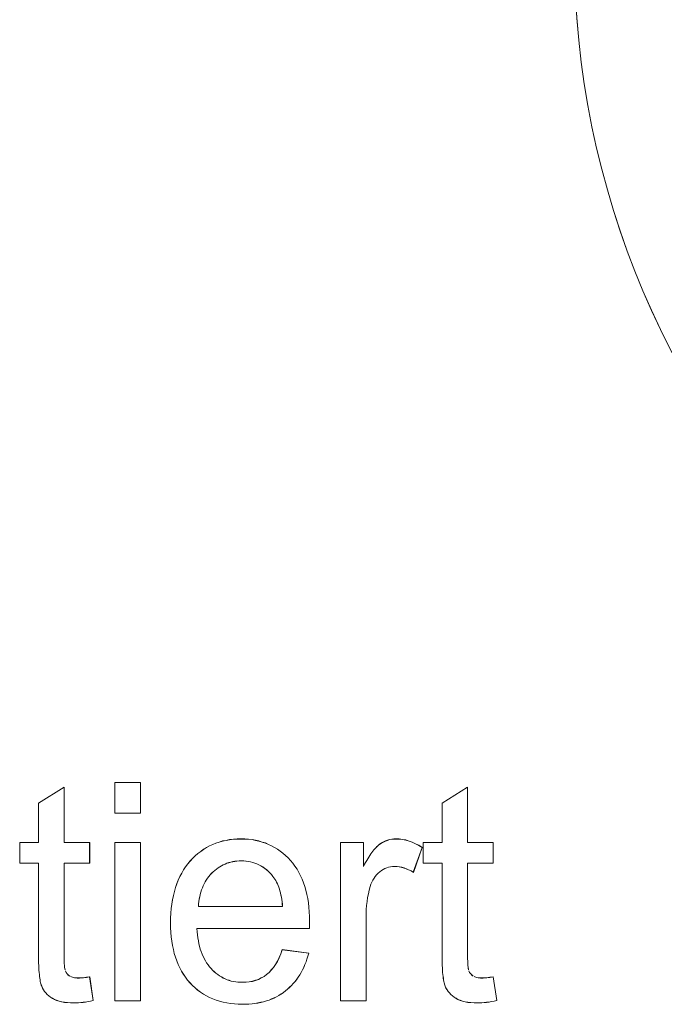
# Model space of a CAD drawing. Extents: x 229 to 926, y 37 to 878.
# Tile 114 of 163: x 365 to 373, y 799 to 811. Entities that reach past the tile are written whole.
import ezdxf
from ezdxf.lldxf.tags import DXFTag

# ---------------------------------------------------------------- set-up
doc = ezdxf.new("R2010")
doc.units = 0
doc.layers.get('0').update_dxf_attribs({"linetype": 'fein_strichliert', "lineweight": 13})
for name, color, linetype, lineweight in [('Axen', 7, 'Continuous', 25), ('Axen-A03CPAFYA9', 7, 'Continuous', 25), ('Beschriftung', 7, 'Continuous', 25), ('Beschriftung-A03CPAFWA9', 7, 'Continuous', 25)]:
    doc.layers.add(name, color=color, linetype=linetype, lineweight=lineweight)
tags = doc.linetypes.add('fein_strichliert', pattern=[4, 1, -2, 1]).pattern_tags.tags
tags[8:9] = [DXFTag(74, 4), DXFTag(75, 0), DXFTag(340, '0'), DXFTag(46, 0.0), DXFTag(50, 0.0), DXFTag(44, 0.0), DXFTag(45, 0.0)]
tags[6:7] = [DXFTag(74, 4), DXFTag(75, 0), DXFTag(340, '0'), DXFTag(46, 0.0), DXFTag(50, 0.0), DXFTag(44, 0.0), DXFTag(45, 0.0)]
tags[4:5] = [DXFTag(74, 4), DXFTag(75, 0), DXFTag(340, '0'), DXFTag(46, 0.0), DXFTag(50, 0.0), DXFTag(44, 0.0), DXFTag(45, 0.0)]

# ---------------------------------------------------------------- blocks, each defined once
blk = doc.blocks.new('Referenz-A03CPAFUA9', base_point=(255.728, 66.032))
at = {"layer": 'Axen', "color": 0, "lineweight": -2}
blk.add_circle((381.634, 811.546), 10, dxfattribs=at)
at = {"layer": 'Beschriftung', "color": 0, "lineweight": -2}
for p, q in [((366.376, 801.675), (366.376, 802.027)), ((366.376, 802.027), (366.668, 802.027)), ((366.668, 802.027), (366.668, 801.675)), ((365.503, 801.788), (365.795, 801.972)), ((365.795, 801.972), (365.795, 801.339)), ((370.122, 801.788), (370.414, 801.972)), ((370.414, 801.972), (370.414, 801.339)), ((365.503, 801.339), (365.503, 801.788)), ((370.122, 801.339), (370.122, 801.788)), ((366.668, 801.675), (366.376, 801.675)), ((365.287, 801.101), (365.287, 801.339)), ((365.287, 801.339), (365.503, 801.339)), ((365.795, 801.339), (366.087, 801.339)), ((366.087, 801.339), (366.087, 801.101)), ((366.376, 799.527), (366.376, 801.339)), ((366.376, 801.339), (366.668, 801.339)), ((366.668, 801.339), (366.668, 799.527)), ((367.532, 801.332), (367.571, 801.344)), ((367.571, 801.344), (367.609, 801.356)), ((367.609, 801.356), (367.65, 801.363)), ((367.65, 801.363), (367.69, 801.371)), ((367.69, 801.371), (367.733, 801.375)), ((367.733, 801.375), (367.775, 801.379)), ((367.775, 801.379), (367.82, 801.379)), ((367.82, 801.379), (367.863, 801.379)), ((367.863, 801.379), (367.905, 801.375)), ((367.905, 801.375), (367.946, 801.371)), ((367.946, 801.371), (367.985, 801.364)), ((367.985, 801.364), (368.024, 801.356)), ((368.024, 801.356), (368.062, 801.344)), ((368.062, 801.344), (368.099, 801.333)), ((368.958, 799.527), (368.958, 801.339)), ((368.958, 801.339), (369.221, 801.339)), ((369.221, 801.339), (369.221, 801.065)), ((369.429, 801.333), (369.451, 801.345)), ((369.451, 801.345), (369.473, 801.356)), ((369.473, 801.356), (369.497, 801.364)), ((369.497, 801.364), (369.52, 801.372)), ((369.52, 801.372), (369.545, 801.375)), ((369.545, 801.375), (369.569, 801.379)), ((369.569, 801.379), (369.595, 801.379)), ((369.595, 801.379), (369.631, 801.379)), ((369.631, 801.379), (369.669, 801.373)), ((369.669, 801.373), (369.706, 801.367)), ((369.706, 801.367), (369.743, 801.355)), ((369.743, 801.355), (369.781, 801.342)), ((369.781, 801.342), (369.819, 801.324)), ((369.906, 801.101), (369.906, 801.339)), ((369.906, 801.339), (370.122, 801.339)), ((370.414, 801.339), (370.706, 801.339)), ((370.706, 801.339), (370.706, 801.101)), ((367.327, 801.214), (367.359, 801.237)), ((367.359, 801.237), (367.391, 801.261)), ((367.391, 801.261), (367.426, 801.281)), ((367.426, 801.281), (367.46, 801.3)), ((367.46, 801.3), (367.496, 801.316)), ((367.496, 801.316), (367.532, 801.332)), ((368.099, 801.333), (368.134, 801.317)), ((368.134, 801.317), (368.17, 801.302)), ((368.17, 801.302), (368.203, 801.283)), ((368.203, 801.283), (368.236, 801.263)), ((368.236, 801.263), (368.268, 801.24)), ((368.268, 801.24), (368.299, 801.217)), ((369.307, 801.208), (369.318, 801.224)), ((369.318, 801.224), (369.33, 801.24)), ((369.33, 801.24), (369.341, 801.254)), ((369.341, 801.254), (369.353, 801.267)), ((369.353, 801.267), (369.364, 801.279)), ((369.364, 801.279), (369.375, 801.291)), ((369.375, 801.291), (369.386, 801.301)), ((369.386, 801.301), (369.397, 801.31)), ((369.397, 801.31), (369.407, 801.318)), ((369.407, 801.318), (369.429, 801.333)), ((369.895, 801.281), (369.792, 800.997)), ((369.819, 801.324), (369.857, 801.306)), ((369.857, 801.306), (369.895, 801.281)), ((367.211, 801.095), (367.239, 801.127)), ((367.239, 801.127), (367.267, 801.159)), ((367.267, 801.159), (367.297, 801.186)), ((367.297, 801.186), (367.327, 801.214)), ((367.703, 801.114), (367.681, 801.108)), ((367.726, 801.119), (367.703, 801.114)), ((367.749, 801.123), (367.726, 801.119)), ((367.774, 801.125), (367.749, 801.123)), ((367.798, 801.128), (367.774, 801.125)), ((367.823, 801.128), (367.798, 801.128)), ((367.851, 801.128), (367.823, 801.128)), ((367.877, 801.125), (367.851, 801.128)), ((367.904, 801.122), (367.877, 801.125)), ((367.929, 801.117), (367.904, 801.122)), ((367.954, 801.111), (367.929, 801.117)), ((367.978, 801.103), (367.954, 801.111)), ((368.299, 801.217), (368.328, 801.19)), ((368.328, 801.19), (368.358, 801.163)), ((368.358, 801.163), (368.385, 801.132)), ((368.385, 801.132), (368.413, 801.101)), ((369.234, 801.089), (369.246, 801.111)), ((369.246, 801.111), (369.259, 801.133)), ((369.259, 801.133), (369.271, 801.153)), ((369.271, 801.153), (369.283, 801.172)), ((369.283, 801.172), (369.295, 801.19)), ((369.295, 801.19), (369.307, 801.208)), ((365.503, 801.101), (365.287, 801.101)), ((365.503, 800.057), (365.503, 801.101)), ((366.087, 801.101), (365.795, 801.101)), ((365.795, 801.101), (365.795, 800.039)), ((367.141, 800.988), (367.162, 801.026)), ((367.162, 801.026), (367.186, 801.061)), ((367.186, 801.061), (367.211, 801.095)), ((367.501, 801.003), (367.484, 800.986)), ((367.52, 801.019), (367.501, 801.003)), ((367.538, 801.034), (367.52, 801.019)), ((367.557, 801.048), (367.538, 801.034)), ((367.576, 801.061), (367.557, 801.048)), ((367.596, 801.072), (367.576, 801.061)), ((367.616, 801.083), (367.596, 801.072)), ((367.638, 801.092), (367.616, 801.083)), ((367.659, 801.101), (367.638, 801.092)), ((367.681, 801.108), (367.659, 801.101)), ((368.002, 801.094), (367.978, 801.103)), ((368.025, 801.083), (368.002, 801.094)), ((368.048, 801.072), (368.025, 801.083)), ((368.069, 801.058), (368.048, 801.072)), ((368.09, 801.044), (368.069, 801.058)), ((368.11, 801.028), (368.09, 801.044)), ((368.13, 801.011), (368.11, 801.028)), ((368.149, 800.991), (368.13, 801.011)), ((368.413, 801.101), (368.437, 801.067)), ((368.437, 801.067), (368.461, 801.033)), ((368.461, 801.033), (368.481, 800.996)), ((369.221, 801.065), (369.234, 801.089)), ((369.408, 801.002), (369.389, 800.987)), ((369.427, 801.017), (369.408, 801.002)), ((369.447, 801.029), (369.427, 801.017)), ((369.467, 801.04), (369.447, 801.029)), ((369.488, 801.048), (369.467, 801.04)), ((369.51, 801.055), (369.488, 801.048)), ((369.533, 801.059), (369.51, 801.055)), ((369.555, 801.063), (369.533, 801.059)), ((369.579, 801.063), (369.555, 801.063)), ((369.606, 801.063), (369.579, 801.063)), ((369.632, 801.059), (369.606, 801.063)), ((369.659, 801.055), (369.632, 801.059)), ((369.686, 801.047), (369.659, 801.055)), ((369.712, 801.038), (369.686, 801.047)), ((369.739, 801.026), (369.712, 801.038)), ((369.766, 801.014), (369.739, 801.026)), ((369.792, 800.997), (369.766, 801.014)), ((370.122, 801.101), (369.906, 801.101)), ((370.122, 800.057), (370.122, 801.101)), ((370.706, 801.101), (370.414, 801.101)), ((370.414, 801.101), (370.414, 800.039)), ((367.085, 800.868), (367.102, 800.909)), ((367.102, 800.909), (367.12, 800.95)), ((367.12, 800.95), (367.141, 800.988)), ((367.41, 800.888), (367.398, 800.866)), ((367.423, 800.909), (367.41, 800.888)), ((367.437, 800.929), (367.423, 800.909)), ((367.452, 800.949), (367.437, 800.929)), ((367.467, 800.968), (367.452, 800.949)), ((367.484, 800.986), (367.467, 800.968)), ((368.168, 800.972), (368.149, 800.991)), ((368.185, 800.95), (368.168, 800.972)), ((368.197, 800.935), (368.185, 800.95)), ((368.207, 800.919), (368.197, 800.935)), ((368.217, 800.903), (368.207, 800.919)), ((368.226, 800.885), (368.217, 800.903)), ((368.236, 800.867), (368.226, 800.885)), ((368.481, 800.996), (368.502, 800.958)), ((368.502, 800.958), (368.519, 800.918)), ((368.519, 800.918), (368.536, 800.878)), ((369.318, 800.885), (369.307, 800.861)), ((369.329, 800.909), (369.318, 800.885)), ((369.343, 800.93), (369.329, 800.909)), ((369.356, 800.951), (369.343, 800.93)), ((369.372, 800.969), (369.356, 800.951)), ((369.389, 800.987), (369.372, 800.969)), ((367.046, 800.732), (367.057, 800.779)), ((367.057, 800.779), (367.071, 800.824)), ((367.071, 800.824), (367.085, 800.868)), ((367.368, 800.796), (367.361, 800.771)), ((367.378, 800.82), (367.368, 800.796)), ((367.387, 800.843), (367.378, 800.82)), ((367.398, 800.866), (367.387, 800.843)), ((368.244, 800.848), (368.236, 800.867)), ((368.252, 800.828), (368.244, 800.848)), ((368.259, 800.806), (368.252, 800.828)), ((368.265, 800.785), (368.259, 800.806)), ((368.271, 800.761), (368.265, 800.785)), ((368.536, 800.878), (368.55, 800.834)), ((368.55, 800.834), (368.563, 800.791)), ((368.563, 800.791), (368.574, 800.744)), ((369.287, 800.793), (369.278, 800.75)), ((369.299, 800.834), (369.287, 800.793)), ((369.307, 800.861), (369.299, 800.834)), ((367.029, 800.633), (367.036, 800.684)), ((367.036, 800.684), (367.046, 800.732)), ((367.338, 800.664), (367.334, 800.635)), ((367.342, 800.692), (367.338, 800.664)), ((367.347, 800.719), (367.342, 800.692)), ((367.353, 800.745), (367.347, 800.719)), ((367.361, 800.771), (367.353, 800.745)), ((368.277, 800.738), (368.271, 800.761)), ((368.282, 800.713), (368.277, 800.738)), ((368.286, 800.688), (368.282, 800.713)), ((368.29, 800.661), (368.286, 800.688)), ((368.293, 800.634), (368.29, 800.661)), ((368.574, 800.744), (368.584, 800.697)), ((368.584, 800.697), (368.591, 800.648)), ((369.263, 800.663), (369.257, 800.618)), ((369.269, 800.708), (369.263, 800.663)), ((369.278, 800.75), (369.269, 800.708)), ((367.018, 800.529), (367.022, 800.583)), ((367.022, 800.583), (367.029, 800.633)), ((367.334, 800.635), (367.332, 800.606)), ((367.332, 800.606), (368.296, 800.606)), ((368.296, 800.606), (368.293, 800.634)), ((368.591, 800.648), (368.598, 800.598)), ((368.598, 800.598), (368.601, 800.545)), ((369.254, 800.571), (369.251, 800.525)), ((369.257, 800.618), (369.254, 800.571)), ((367.015, 800.475), (367.018, 800.529)), ((367.015, 800.418), (367.015, 800.475)), ((368.601, 800.545), (368.604, 800.492)), ((368.604, 800.492), (368.604, 800.436)), ((368.604, 800.436), (368.604, 800.422)), ((369.251, 800.525), (369.251, 800.476)), ((369.251, 800.476), (369.251, 799.527)), ((367.015, 800.363), (367.015, 800.418)), ((367.018, 800.311), (367.015, 800.363)), ((368.603, 800.354), (367.316, 800.354)), ((367.316, 800.354), (367.318, 800.317)), ((368.604, 800.381), (368.603, 800.354)), ((368.604, 800.422), (368.604, 800.402)), ((368.604, 800.402), (368.604, 800.381)), ((367.022, 800.258), (367.018, 800.311)), ((367.029, 800.209), (367.022, 800.258)), ((367.035, 800.16), (367.029, 800.209)), ((367.318, 800.317), (367.322, 800.282)), ((367.322, 800.282), (367.326, 800.247)), ((367.326, 800.247), (367.332, 800.214)), ((367.332, 800.214), (367.338, 800.181)), ((367.046, 800.114), (367.035, 800.16)), ((367.056, 800.068), (367.046, 800.114)), ((367.338, 800.181), (367.346, 800.15)), ((367.346, 800.15), (367.354, 800.119)), ((367.354, 800.119), (367.364, 800.091)), ((368.276, 800.063), (368.293, 800.112)), ((368.293, 800.112), (368.595, 800.072)), ((365.503, 800.023), (365.503, 800.057)), ((365.504, 799.991), (365.503, 800.023)), ((365.504, 799.96), (365.504, 799.991)), ((365.795, 800.039), (365.795, 800.007)), ((365.795, 800.007), (365.796, 799.979)), ((367.07, 800.026), (367.056, 800.068)), ((367.084, 799.983), (367.07, 800.026)), ((367.364, 800.091), (367.374, 800.062)), ((367.374, 800.062), (367.386, 800.036)), ((367.386, 800.036), (367.398, 800.009)), ((367.398, 800.009), (367.412, 799.985)), ((367.412, 799.985), (367.427, 799.961)), ((368.237, 799.979), (368.256, 800.021)), ((368.256, 800.021), (368.276, 800.063)), ((368.575, 800.004), (368.564, 799.972)), ((368.586, 800.037), (368.575, 800.004)), ((368.595, 800.072), (368.586, 800.037)), ((370.122, 800.023), (370.122, 800.057)), ((370.122, 799.991), (370.122, 800.023)), ((370.123, 799.96), (370.122, 799.991)), ((370.414, 800.039), (370.414, 800.007)), ((370.414, 800.007), (370.415, 799.979)), ((365.505, 799.931), (365.504, 799.96)), ((365.506, 799.902), (365.505, 799.931)), ((365.508, 799.877), (365.506, 799.902)), ((365.51, 799.851), (365.508, 799.877)), ((365.796, 799.979), (365.797, 799.952)), ((365.797, 799.952), (365.799, 799.931)), ((365.799, 799.931), (365.801, 799.91)), ((365.801, 799.91), (365.804, 799.895)), ((365.804, 799.895), (365.807, 799.88)), ((367.101, 799.943), (367.084, 799.983)), ((367.119, 799.903), (367.101, 799.943)), ((367.139, 799.866), (367.119, 799.903)), ((367.427, 799.961), (367.443, 799.939)), ((367.443, 799.939), (367.459, 799.917)), ((367.459, 799.917), (367.477, 799.897)), ((367.477, 799.897), (367.495, 799.877)), ((367.495, 799.877), (367.514, 799.86)), ((368.141, 799.85), (368.166, 799.879)), ((368.166, 799.879), (368.192, 799.908)), ((368.192, 799.908), (368.214, 799.943)), ((368.214, 799.943), (368.237, 799.979)), ((368.524, 799.881), (368.509, 799.852)), ((368.539, 799.91), (368.524, 799.881)), ((368.551, 799.941), (368.539, 799.91)), ((368.564, 799.972), (368.551, 799.941)), ((370.124, 799.931), (370.123, 799.96)), ((370.125, 799.902), (370.124, 799.931)), ((370.127, 799.877), (370.125, 799.902)), ((370.128, 799.851), (370.127, 799.877)), ((370.415, 799.979), (370.416, 799.952)), ((370.416, 799.952), (370.418, 799.931)), ((370.418, 799.931), (370.419, 799.91)), ((370.419, 799.91), (370.422, 799.895)), ((370.422, 799.895), (370.425, 799.88)), ((365.512, 799.828), (365.51, 799.851)), ((365.514, 799.806), (365.512, 799.828)), ((365.517, 799.786), (365.514, 799.806)), ((365.52, 799.766), (365.517, 799.786)), ((365.523, 799.749), (365.52, 799.766)), ((365.81, 799.87), (365.818, 799.851)), ((365.818, 799.851), (365.831, 799.836)), ((365.831, 799.836), (365.843, 799.822)), ((365.843, 799.822), (365.861, 799.81)), ((365.869, 799.805), (365.88, 799.801)), ((365.88, 799.801), (365.89, 799.796)), ((365.89, 799.796), (365.903, 799.794)), ((365.903, 799.794), (365.915, 799.791)), ((365.915, 799.791), (365.929, 799.79)), ((365.929, 799.79), (365.944, 799.788)), ((365.944, 799.788), (365.96, 799.788)), ((365.96, 799.788), (365.972, 799.788)), ((365.972, 799.788), (365.986, 799.789)), ((365.986, 799.789), (366, 799.79)), ((366, 799.79), (366.016, 799.791)), ((366.016, 799.791), (366.032, 799.793)), ((366.032, 799.793), (366.05, 799.795)), ((366.05, 799.795), (366.068, 799.798)), ((366.068, 799.798), (366.087, 799.801)), ((366.087, 799.801), (366.129, 799.53)), ((367.16, 799.83), (367.139, 799.866)), ((367.184, 799.796), (367.16, 799.83)), ((367.209, 799.762), (367.184, 799.796)), ((367.236, 799.732), (367.209, 799.762)), ((367.514, 799.86), (367.533, 799.843)), ((367.533, 799.843), (367.554, 799.828)), ((367.554, 799.828), (367.574, 799.813)), ((367.574, 799.813), (367.595, 799.801)), ((367.595, 799.801), (367.617, 799.788)), ((367.617, 799.788), (367.639, 799.778)), ((367.639, 799.778), (367.662, 799.768)), ((367.662, 799.768), (367.686, 799.761)), ((367.686, 799.761), (367.709, 799.753)), ((367.952, 799.75), (367.987, 799.761)), ((367.987, 799.761), (368.021, 799.772)), ((368.021, 799.772), (368.052, 799.789)), ((368.052, 799.789), (368.084, 799.805)), ((368.084, 799.805), (368.112, 799.828)), ((368.112, 799.828), (368.141, 799.85)), ((368.458, 799.773), (368.439, 799.748)), ((368.476, 799.798), (368.458, 799.773)), ((368.493, 799.825), (368.476, 799.798)), ((368.509, 799.852), (368.493, 799.825)), ((370.131, 799.828), (370.128, 799.851)), ((370.133, 799.806), (370.131, 799.828)), ((370.135, 799.786), (370.133, 799.806)), ((370.138, 799.766), (370.135, 799.786)), ((370.142, 799.749), (370.138, 799.766)), ((370.429, 799.87), (370.437, 799.851)), ((370.437, 799.851), (370.449, 799.836)), ((370.449, 799.836), (370.462, 799.822)), ((370.462, 799.822), (370.479, 799.81)), ((370.488, 799.805), (370.498, 799.801)), ((370.498, 799.801), (370.509, 799.796)), ((370.509, 799.796), (370.521, 799.794)), ((370.521, 799.794), (370.534, 799.791)), ((370.534, 799.791), (370.548, 799.79)), ((370.548, 799.79), (370.562, 799.788)), ((370.562, 799.788), (370.578, 799.788)), ((370.578, 799.788), (370.59, 799.788)), ((370.59, 799.788), (370.605, 799.789)), ((370.605, 799.789), (370.619, 799.79)), ((370.619, 799.79), (370.635, 799.791)), ((370.635, 799.791), (370.65, 799.793)), ((370.65, 799.793), (370.668, 799.795)), ((370.668, 799.795), (370.686, 799.798)), ((370.686, 799.798), (370.706, 799.801)), ((370.706, 799.801), (370.748, 799.53)), ((365.526, 799.733), (365.523, 799.749)), ((365.53, 799.719), (365.526, 799.733)), ((365.534, 799.705), (365.53, 799.719)), ((365.539, 799.695), (365.534, 799.705)), ((365.548, 799.673), (365.539, 799.695)), ((365.56, 799.653), (365.548, 799.673)), ((365.572, 799.634), (365.56, 799.653)), ((367.264, 799.701), (367.236, 799.732)), ((367.294, 799.674), (367.264, 799.701)), ((367.324, 799.648), (367.294, 799.674)), ((367.357, 799.625), (367.324, 799.648)), ((367.709, 799.753), (367.734, 799.749)), ((367.734, 799.749), (367.759, 799.744)), ((367.759, 799.744), (367.785, 799.741)), ((367.785, 799.741), (367.811, 799.739)), ((367.811, 799.739), (367.838, 799.739)), ((367.838, 799.739), (367.878, 799.739)), ((367.878, 799.739), (367.915, 799.744)), ((367.915, 799.744), (367.952, 799.75)), ((368.354, 799.66), (368.33, 799.641)), ((368.376, 799.681), (368.354, 799.66)), ((368.399, 799.702), (368.376, 799.681)), ((368.419, 799.725), (368.399, 799.702)), ((368.439, 799.748), (368.419, 799.725)), ((370.145, 799.733), (370.142, 799.749)), ((370.149, 799.719), (370.145, 799.733)), ((370.153, 799.705), (370.149, 799.719)), ((370.157, 799.695), (370.153, 799.705)), ((370.166, 799.673), (370.157, 799.695)), ((370.178, 799.653), (370.166, 799.673)), ((370.19, 799.634), (370.178, 799.653)), ((365.587, 799.617), (365.572, 799.634)), ((365.603, 799.599), (365.587, 799.617)), ((365.621, 799.584), (365.603, 799.599)), ((365.64, 799.568), (365.621, 799.584)), ((365.662, 799.555), (365.64, 799.568)), ((365.684, 799.542), (365.662, 799.555)), ((365.71, 799.532), (365.684, 799.542)), ((367.39, 799.602), (367.357, 799.625)), ((367.425, 799.583), (367.39, 799.602)), ((367.46, 799.563), (367.425, 799.583)), ((367.497, 799.548), (367.46, 799.563)), ((367.535, 799.533), (367.497, 799.548)), ((367.575, 799.521), (367.535, 799.533)), ((368.141, 799.535), (368.11, 799.525)), ((368.17, 799.547), (368.141, 799.535)), ((368.199, 799.559), (368.17, 799.547)), ((368.227, 799.573), (368.199, 799.559)), ((368.254, 799.588), (368.227, 799.573)), ((368.28, 799.605), (368.254, 799.588)), ((368.306, 799.621), (368.28, 799.605)), ((368.33, 799.641), (368.306, 799.621)), ((370.206, 799.617), (370.19, 799.634)), ((370.221, 799.599), (370.206, 799.617)), ((370.24, 799.584), (370.221, 799.599)), ((370.259, 799.568), (370.24, 799.584)), ((370.281, 799.555), (370.259, 799.568)), ((370.302, 799.542), (370.281, 799.555)), ((370.329, 799.532), (370.302, 799.542)), ((365.737, 799.522), (365.71, 799.532)), ((365.767, 799.516), (365.737, 799.522)), ((365.798, 799.509), (365.767, 799.516)), ((365.833, 799.506), (365.798, 799.509)), ((365.869, 799.502), (365.833, 799.506)), ((365.909, 799.502), (365.869, 799.502)), ((365.933, 799.502), (365.909, 799.502)), ((365.959, 799.504), (365.933, 799.502)), ((365.985, 799.506), (365.959, 799.504)), ((366.012, 799.509), (365.985, 799.506)), ((366.04, 799.512), (366.012, 799.509)), ((366.069, 799.518), (366.04, 799.512)), ((366.098, 799.523), (366.069, 799.518)), ((366.129, 799.53), (366.098, 799.523)), ((366.668, 799.527), (366.376, 799.527)), ((367.615, 799.51), (367.575, 799.521)), ((367.657, 799.502), (367.615, 799.51)), ((367.699, 799.495), (367.657, 799.502)), ((367.744, 799.491), (367.699, 799.495)), ((367.789, 799.487), (367.744, 799.491)), ((367.836, 799.487), (367.789, 799.487)), ((367.874, 799.487), (367.836, 799.487)), ((367.91, 799.489), (367.874, 799.487)), ((367.946, 799.492), (367.91, 799.489)), ((367.98, 799.497), (367.946, 799.492)), ((368.014, 799.502), (367.98, 799.497)), ((368.047, 799.509), (368.014, 799.502)), ((368.079, 799.516), (368.047, 799.509)), ((368.11, 799.525), (368.079, 799.516)), ((369.251, 799.527), (368.958, 799.527)), ((370.355, 799.522), (370.329, 799.532)), ((370.386, 799.516), (370.355, 799.522)), ((370.417, 799.509), (370.386, 799.516)), ((370.452, 799.506), (370.417, 799.509)), ((370.487, 799.502), (370.452, 799.506)), ((370.527, 799.502), (370.487, 799.502)), ((370.551, 799.502), (370.527, 799.502)), ((370.577, 799.504), (370.551, 799.502)), ((370.603, 799.506), (370.577, 799.504)), ((370.631, 799.509), (370.603, 799.506)), ((370.658, 799.512), (370.631, 799.509)), ((370.688, 799.518), (370.658, 799.512)), ((370.717, 799.523), (370.688, 799.518)), ((370.748, 799.53), (370.717, 799.523))]:
    blk.add_line(p, q, dxfattribs=at)
blk = doc.blocks.new('Referenz-A03CPAG8A9', base_point=(281.599, 66.032))
at = {"layer": 'Axen-A03CPAFYA9', "color": 0, "lineweight": -2}
blk.add_circle((381.634, 811.545), 10, dxfattribs=at)
at = {"layer": 'Beschriftung-A03CPAFWA9', "color": 0, "lineweight": -2}
for p, q in [((366.376, 801.674), (366.376, 802.026)), ((366.376, 802.026), (366.668, 802.026)), ((366.668, 802.026), (366.668, 801.674)), ((365.503, 801.787), (365.795, 801.971)), ((365.795, 801.971), (365.795, 801.338)), ((370.122, 801.787), (370.414, 801.971)), ((370.414, 801.971), (370.414, 801.338)), ((365.503, 801.338), (365.503, 801.787)), ((370.122, 801.338), (370.122, 801.787)), ((366.668, 801.674), (366.376, 801.674)), ((365.287, 801.1), (365.287, 801.338)), ((365.287, 801.338), (365.503, 801.338)), ((365.795, 801.338), (366.088, 801.338)), ((366.088, 801.338), (366.088, 801.1)), ((366.376, 799.526), (366.376, 801.338)), ((366.376, 801.338), (366.668, 801.338)), ((366.668, 801.338), (366.668, 799.526)), ((367.533, 801.331), (367.571, 801.343)), ((367.571, 801.343), (367.609, 801.355)), ((367.609, 801.355), (367.65, 801.363)), ((367.65, 801.363), (367.69, 801.37)), ((367.69, 801.37), (367.733, 801.375)), ((367.733, 801.375), (367.776, 801.378)), ((367.776, 801.378), (367.82, 801.378)), ((367.82, 801.378), (367.864, 801.378)), ((367.864, 801.378), (367.905, 801.375)), ((367.905, 801.375), (367.946, 801.371)), ((367.946, 801.371), (367.985, 801.363)), ((367.985, 801.363), (368.025, 801.355)), ((368.025, 801.355), (368.062, 801.344)), ((368.062, 801.344), (368.099, 801.332)), ((368.958, 799.526), (368.958, 801.338)), ((368.958, 801.338), (369.222, 801.338)), ((369.222, 801.338), (369.222, 801.064)), ((369.429, 801.332), (369.451, 801.344)), ((369.451, 801.344), (369.473, 801.355)), ((369.473, 801.355), (369.497, 801.363)), ((369.497, 801.363), (369.52, 801.371)), ((369.52, 801.371), (369.545, 801.375)), ((369.545, 801.375), (369.569, 801.378)), ((369.569, 801.378), (369.595, 801.378)), ((369.595, 801.378), (369.632, 801.378)), ((369.632, 801.378), (369.669, 801.372)), ((369.669, 801.372), (369.706, 801.366)), ((369.706, 801.366), (369.744, 801.354)), ((369.744, 801.354), (369.781, 801.342)), ((369.781, 801.342), (369.819, 801.323)), ((369.906, 801.1), (369.906, 801.338)), ((369.906, 801.338), (370.122, 801.338)), ((370.414, 801.338), (370.706, 801.338)), ((370.706, 801.338), (370.706, 801.1)), ((367.327, 801.213), (367.359, 801.236)), ((367.359, 801.236), (367.392, 801.26)), ((367.392, 801.26), (367.426, 801.28)), ((367.426, 801.28), (367.46, 801.3)), ((367.46, 801.3), (367.496, 801.315)), ((367.496, 801.315), (367.533, 801.331)), ((368.099, 801.332), (368.134, 801.317)), ((368.134, 801.317), (368.17, 801.301)), ((368.17, 801.301), (368.203, 801.282)), ((368.203, 801.282), (368.236, 801.263)), ((368.236, 801.263), (368.268, 801.239)), ((368.268, 801.239), (368.299, 801.216)), ((369.307, 801.207), (369.318, 801.223)), ((369.318, 801.223), (369.33, 801.239)), ((369.33, 801.239), (369.341, 801.253)), ((369.341, 801.253), (369.353, 801.267)), ((369.353, 801.267), (369.364, 801.278)), ((369.364, 801.278), (369.375, 801.29)), ((369.375, 801.29), (369.386, 801.3)), ((369.386, 801.3), (369.397, 801.31)), ((369.397, 801.31), (369.407, 801.317)), ((369.407, 801.317), (369.429, 801.332)), ((369.895, 801.28), (369.793, 800.996)), ((369.819, 801.323), (369.857, 801.305)), ((369.857, 801.305), (369.895, 801.28)), ((367.211, 801.095), (367.239, 801.126)), ((367.239, 801.126), (367.267, 801.158)), ((367.267, 801.158), (367.297, 801.185)), ((367.297, 801.185), (367.327, 801.213)), ((367.703, 801.114), (367.681, 801.107)), ((367.726, 801.118), (367.703, 801.114)), ((367.75, 801.122), (367.726, 801.118)), ((367.774, 801.125), (367.75, 801.122)), ((367.798, 801.127), (367.774, 801.125)), ((367.823, 801.127), (367.798, 801.127)), ((367.851, 801.127), (367.823, 801.127)), ((367.878, 801.124), (367.851, 801.127)), ((367.904, 801.121), (367.878, 801.124)), ((367.929, 801.116), (367.904, 801.121)), ((367.955, 801.11), (367.929, 801.116)), ((368.299, 801.216), (368.329, 801.189)), ((368.329, 801.189), (368.358, 801.162)), ((368.358, 801.162), (368.385, 801.131)), ((368.385, 801.131), (368.413, 801.1)), ((369.246, 801.11), (369.259, 801.132)), ((369.259, 801.132), (369.271, 801.152)), ((369.271, 801.152), (369.283, 801.172)), ((369.283, 801.172), (369.295, 801.19)), ((369.295, 801.19), (369.307, 801.207)), ((365.503, 801.1), (365.287, 801.1)), ((365.503, 800.057), (365.503, 801.1)), ((366.088, 801.1), (365.795, 801.1)), ((365.795, 801.1), (365.795, 800.039)), ((367.141, 800.987), (367.162, 801.025)), ((367.162, 801.025), (367.186, 801.06)), ((367.186, 801.06), (367.211, 801.095)), ((367.502, 801.003), (367.484, 800.985)), ((367.52, 801.018), (367.502, 801.003)), ((367.538, 801.034), (367.52, 801.018)), ((367.557, 801.047), (367.538, 801.034)), ((367.576, 801.06), (367.557, 801.047)), ((367.596, 801.071), (367.576, 801.06)), ((367.617, 801.082), (367.596, 801.071)), ((367.638, 801.091), (367.617, 801.082)), ((367.659, 801.1), (367.638, 801.091)), ((367.681, 801.107), (367.659, 801.1)), ((367.979, 801.102), (367.955, 801.11)), ((368.002, 801.094), (367.979, 801.102)), ((368.025, 801.082), (368.002, 801.094)), ((368.048, 801.071), (368.025, 801.082)), ((368.069, 801.057), (368.048, 801.071)), ((368.09, 801.043), (368.069, 801.057)), ((368.111, 801.027), (368.09, 801.043)), ((368.131, 801.01), (368.111, 801.027)), ((368.149, 800.991), (368.131, 801.01)), ((368.413, 801.1), (368.437, 801.066)), ((368.437, 801.066), (368.461, 801.032)), ((368.461, 801.032), (368.481, 800.995)), ((369.222, 801.064), (369.234, 801.088)), ((369.234, 801.088), (369.246, 801.11)), ((369.408, 801.002), (369.389, 800.986)), ((369.427, 801.017), (369.408, 801.002)), ((369.447, 801.028), (369.427, 801.017)), ((369.467, 801.039), (369.447, 801.028)), ((369.489, 801.047), (369.467, 801.039)), ((369.51, 801.055), (369.489, 801.047)), ((369.533, 801.058), (369.51, 801.055)), ((369.555, 801.062), (369.533, 801.058)), ((369.579, 801.062), (369.555, 801.062)), ((369.606, 801.062), (369.579, 801.062)), ((369.633, 801.058), (369.606, 801.062)), ((369.659, 801.054), (369.633, 801.058)), ((369.686, 801.046), (369.659, 801.054)), ((369.713, 801.037), (369.686, 801.046)), ((369.739, 801.025), (369.713, 801.037)), ((369.766, 801.013), (369.739, 801.025)), ((369.793, 800.996), (369.766, 801.013)), ((370.122, 801.1), (369.906, 801.1)), ((370.122, 800.057), (370.122, 801.1)), ((370.706, 801.1), (370.414, 801.1)), ((370.414, 801.1), (370.414, 800.039)), ((367.085, 800.867), (367.102, 800.908)), ((367.102, 800.908), (367.12, 800.949)), ((367.12, 800.949), (367.141, 800.987)), ((367.41, 800.887), (367.399, 800.865)), ((367.423, 800.908), (367.41, 800.887)), ((367.437, 800.929), (367.423, 800.908)), ((367.452, 800.948), (367.437, 800.929)), ((367.467, 800.967), (367.452, 800.948)), ((367.484, 800.985), (367.467, 800.967)), ((368.168, 800.971), (368.149, 800.991)), ((368.186, 800.949), (368.168, 800.971)), ((368.197, 800.935), (368.186, 800.949)), ((368.207, 800.918), (368.197, 800.935)), ((368.217, 800.902), (368.207, 800.918)), ((368.227, 800.884), (368.217, 800.902)), ((368.481, 800.995), (368.502, 800.958)), ((368.502, 800.958), (368.519, 800.917)), ((368.519, 800.917), (368.536, 800.877)), ((369.329, 800.908), (369.318, 800.884)), ((369.343, 800.929), (369.329, 800.908)), ((369.356, 800.95), (369.343, 800.929)), ((369.372, 800.968), (369.356, 800.95)), ((369.389, 800.986), (369.372, 800.968)), ((367.046, 800.731), (367.057, 800.778)), ((367.057, 800.778), (367.071, 800.823)), ((367.071, 800.823), (367.085, 800.867)), ((367.368, 800.795), (367.361, 800.77)), ((367.378, 800.819), (367.368, 800.795)), ((367.387, 800.843), (367.378, 800.819)), ((367.399, 800.865), (367.387, 800.843)), ((368.236, 800.866), (368.227, 800.884)), ((368.244, 800.847), (368.236, 800.866)), ((368.252, 800.827), (368.244, 800.847)), ((368.259, 800.806), (368.252, 800.827)), ((368.266, 800.784), (368.259, 800.806)), ((368.271, 800.761), (368.266, 800.784)), ((368.536, 800.877), (368.55, 800.833)), ((368.55, 800.833), (368.563, 800.79)), ((368.563, 800.79), (368.574, 800.743)), ((369.287, 800.792), (369.278, 800.75)), ((369.299, 800.833), (369.287, 800.792)), ((369.307, 800.86), (369.299, 800.833)), ((369.318, 800.884), (369.307, 800.86)), ((367.029, 800.633), (367.036, 800.683)), ((367.036, 800.683), (367.046, 800.731)), ((367.338, 800.663), (367.334, 800.635)), ((367.342, 800.691), (367.338, 800.663)), ((367.347, 800.718), (367.342, 800.691)), ((367.353, 800.745), (367.347, 800.718)), ((367.361, 800.77), (367.353, 800.745)), ((368.277, 800.737), (368.271, 800.761)), ((368.282, 800.712), (368.277, 800.737)), ((368.287, 800.687), (368.282, 800.712)), ((368.29, 800.66), (368.287, 800.687)), ((368.294, 800.633), (368.29, 800.66)), ((368.574, 800.743), (368.584, 800.697)), ((368.584, 800.697), (368.591, 800.647)), ((369.263, 800.662), (369.257, 800.617)), ((369.269, 800.707), (369.263, 800.662)), ((369.278, 800.75), (369.269, 800.707)), ((367.018, 800.528), (367.022, 800.582)), ((367.022, 800.582), (367.029, 800.633)), ((367.334, 800.635), (367.332, 800.605)), ((367.332, 800.605), (368.296, 800.605)), ((368.296, 800.605), (368.294, 800.633)), ((368.591, 800.647), (368.598, 800.597)), ((368.598, 800.597), (368.601, 800.544)), ((369.254, 800.57), (369.251, 800.524)), ((369.257, 800.617), (369.254, 800.57)), ((367.015, 800.474), (367.018, 800.528)), ((367.015, 800.417), (367.015, 800.474)), ((368.601, 800.544), (368.605, 800.491)), ((368.605, 800.491), (368.605, 800.435)), ((368.605, 800.435), (368.605, 800.422)), ((369.251, 800.524), (369.251, 800.475)), ((369.251, 800.475), (369.251, 799.526)), ((367.015, 800.362), (367.015, 800.417)), ((367.018, 800.31), (367.015, 800.362)), ((368.603, 800.353), (367.316, 800.353)), ((367.316, 800.353), (367.318, 800.316)), ((368.604, 800.381), (368.603, 800.353)), ((368.605, 800.422), (368.604, 800.401)), ((368.604, 800.401), (368.604, 800.381)), ((367.022, 800.258), (367.018, 800.31)), ((367.029, 800.209), (367.022, 800.258)), ((367.318, 800.316), (367.322, 800.281)), ((367.322, 800.281), (367.326, 800.246)), ((367.326, 800.246), (367.332, 800.213)), ((367.332, 800.213), (367.338, 800.18)), ((367.036, 800.16), (367.029, 800.209)), ((367.046, 800.114), (367.036, 800.16)), ((367.056, 800.068), (367.046, 800.114)), ((367.338, 800.18), (367.346, 800.149)), ((367.346, 800.149), (367.354, 800.118)), ((367.354, 800.118), (367.364, 800.09)), ((368.276, 800.063), (368.293, 800.111)), ((368.293, 800.111), (368.595, 800.071)), ((365.503, 800.022), (365.503, 800.057)), ((365.504, 799.99), (365.503, 800.022)), ((365.504, 799.959), (365.504, 799.99)), ((365.795, 800.039), (365.795, 800.006)), ((365.795, 800.006), (365.796, 799.979)), ((367.07, 800.025), (367.056, 800.068)), ((367.084, 799.982), (367.07, 800.025)), ((367.364, 800.09), (367.374, 800.061)), ((367.374, 800.061), (367.387, 800.035)), ((367.387, 800.035), (367.399, 800.009)), ((367.399, 800.009), (367.413, 799.984)), ((367.413, 799.984), (367.427, 799.96)), ((368.237, 799.978), (368.257, 800.02)), ((368.257, 800.02), (368.276, 800.063)), ((368.575, 800.004), (368.564, 799.971)), ((368.586, 800.037), (368.575, 800.004)), ((368.595, 800.071), (368.586, 800.037)), ((370.122, 800.022), (370.122, 800.057)), ((370.122, 799.99), (370.122, 800.022)), ((370.123, 799.959), (370.122, 799.99)), ((370.414, 800.039), (370.414, 800.006)), ((370.414, 800.006), (370.415, 799.979)), ((365.505, 799.93), (365.504, 799.959)), ((365.507, 799.902), (365.505, 799.93)), ((365.508, 799.876), (365.507, 799.902)), ((365.51, 799.85), (365.508, 799.876)), ((365.796, 799.979), (365.797, 799.952)), ((365.797, 799.952), (365.799, 799.93)), ((365.799, 799.93), (365.801, 799.909)), ((365.801, 799.909), (365.804, 799.894)), ((365.804, 799.894), (365.807, 799.879)), ((367.101, 799.942), (367.084, 799.982)), ((367.119, 799.902), (367.101, 799.942)), ((367.14, 799.865), (367.119, 799.902)), ((367.427, 799.96), (367.443, 799.938)), ((367.443, 799.938), (367.459, 799.916)), ((367.459, 799.916), (367.477, 799.896)), ((367.477, 799.896), (367.495, 799.877)), ((367.495, 799.877), (367.514, 799.859)), ((368.141, 799.849), (368.166, 799.878)), ((368.166, 799.878), (368.192, 799.907)), ((368.192, 799.907), (368.214, 799.943)), ((368.214, 799.943), (368.237, 799.978)), ((368.524, 799.88), (368.509, 799.851)), ((368.539, 799.909), (368.524, 799.88)), ((368.552, 799.94), (368.539, 799.909)), ((368.564, 799.971), (368.552, 799.94)), ((370.124, 799.93), (370.123, 799.959)), ((370.125, 799.902), (370.124, 799.93)), ((370.127, 799.876), (370.125, 799.902)), ((370.128, 799.85), (370.127, 799.876)), ((370.415, 799.979), (370.416, 799.952)), ((370.416, 799.952), (370.418, 799.93)), ((370.418, 799.93), (370.42, 799.909)), ((370.42, 799.909), (370.423, 799.894)), ((370.423, 799.894), (370.425, 799.879)), ((365.512, 799.828), (365.51, 799.85)), ((365.514, 799.805), (365.512, 799.828)), ((365.517, 799.785), (365.514, 799.805)), ((365.52, 799.766), (365.517, 799.785)), ((365.523, 799.749), (365.52, 799.766)), ((365.811, 799.869), (365.818, 799.851)), ((365.818, 799.851), (365.831, 799.836)), ((365.831, 799.836), (365.843, 799.821)), ((365.843, 799.821), (365.861, 799.81)), ((365.869, 799.804), (365.88, 799.8)), ((365.88, 799.8), (365.891, 799.796)), ((365.891, 799.796), (365.903, 799.793)), ((365.903, 799.793), (365.915, 799.79)), ((365.915, 799.79), (365.93, 799.789)), ((365.93, 799.789), (365.944, 799.787)), ((365.944, 799.787), (365.96, 799.787)), ((365.96, 799.787), (365.972, 799.787)), ((365.972, 799.787), (365.986, 799.788)), ((365.986, 799.788), (366, 799.789)), ((366, 799.789), (366.016, 799.791)), ((366.016, 799.791), (366.032, 799.792)), ((366.032, 799.792), (366.05, 799.794)), ((366.05, 799.794), (366.068, 799.797)), ((366.068, 799.797), (366.088, 799.8)), ((366.088, 799.8), (366.129, 799.529)), ((367.16, 799.829), (367.14, 799.865)), ((367.185, 799.795), (367.16, 799.829)), ((367.209, 799.761), (367.185, 799.795)), ((367.237, 799.731), (367.209, 799.761)), ((367.514, 799.859), (367.533, 799.842)), ((367.533, 799.842), (367.554, 799.827)), ((367.554, 799.827), (367.574, 799.812)), ((367.574, 799.812), (367.596, 799.8)), ((367.596, 799.8), (367.617, 799.787)), ((367.617, 799.787), (367.64, 799.777)), ((367.64, 799.777), (367.662, 799.768)), ((367.662, 799.768), (367.686, 799.76)), ((367.686, 799.76), (367.709, 799.753)), ((367.953, 799.749), (367.987, 799.76)), ((367.987, 799.76), (368.021, 799.771)), ((368.021, 799.771), (368.053, 799.788)), ((368.053, 799.788), (368.084, 799.805)), ((368.084, 799.805), (368.112, 799.827)), ((368.112, 799.827), (368.141, 799.849)), ((368.458, 799.772), (368.44, 799.747)), ((368.476, 799.797), (368.458, 799.772)), ((368.493, 799.824), (368.476, 799.797)), ((368.509, 799.851), (368.493, 799.824)), ((370.131, 799.828), (370.128, 799.85)), ((370.133, 799.805), (370.131, 799.828)), ((370.136, 799.785), (370.133, 799.805)), ((370.138, 799.766), (370.136, 799.785)), ((370.142, 799.749), (370.138, 799.766)), ((370.429, 799.869), (370.437, 799.851)), ((370.437, 799.851), (370.449, 799.836)), ((370.449, 799.836), (370.462, 799.821)), ((370.462, 799.821), (370.479, 799.81)), ((370.488, 799.804), (370.498, 799.8)), ((370.498, 799.8), (370.509, 799.796)), ((370.509, 799.796), (370.521, 799.793)), ((370.521, 799.793), (370.534, 799.79)), ((370.534, 799.79), (370.548, 799.789)), ((370.548, 799.789), (370.562, 799.787)), ((370.562, 799.787), (370.579, 799.787)), ((370.579, 799.787), (370.591, 799.787)), ((370.591, 799.787), (370.605, 799.788)), ((370.605, 799.788), (370.619, 799.789)), ((370.619, 799.789), (370.635, 799.791)), ((370.635, 799.791), (370.651, 799.792)), ((370.651, 799.792), (370.668, 799.794)), ((370.668, 799.794), (370.686, 799.797)), ((370.686, 799.797), (370.706, 799.8)), ((370.706, 799.8), (370.748, 799.529)), ((365.527, 799.732), (365.523, 799.749)), ((365.531, 799.718), (365.527, 799.732)), ((365.534, 799.704), (365.531, 799.718)), ((365.539, 799.694), (365.534, 799.704)), ((365.548, 799.672), (365.539, 799.694)), ((365.56, 799.653), (365.548, 799.672)), ((365.572, 799.633), (365.56, 799.653)), ((367.264, 799.7), (367.237, 799.731)), ((367.294, 799.674), (367.264, 799.7)), ((367.325, 799.647), (367.294, 799.674)), ((367.357, 799.624), (367.325, 799.647)), ((367.709, 799.753), (367.734, 799.748)), ((367.734, 799.748), (367.759, 799.743)), ((367.759, 799.743), (367.785, 799.74)), ((367.785, 799.74), (367.811, 799.738)), ((367.811, 799.738), (367.838, 799.738)), ((367.838, 799.738), (367.878, 799.738)), ((367.878, 799.738), (367.915, 799.743)), ((367.915, 799.743), (367.953, 799.749)), ((368.354, 799.659), (368.33, 799.64)), ((368.377, 799.68), (368.354, 799.659)), ((368.399, 799.701), (368.377, 799.68)), ((368.419, 799.724), (368.399, 799.701)), ((368.44, 799.747), (368.419, 799.724)), ((370.145, 799.732), (370.142, 799.749)), ((370.149, 799.718), (370.145, 799.732)), ((370.153, 799.704), (370.149, 799.718)), ((370.157, 799.694), (370.153, 799.704)), ((370.166, 799.672), (370.157, 799.694)), ((370.178, 799.653), (370.166, 799.672)), ((370.191, 799.633), (370.178, 799.653)), ((365.588, 799.616), (365.572, 799.633)), ((365.603, 799.598), (365.588, 799.616)), ((365.622, 799.583), (365.603, 799.598)), ((365.64, 799.568), (365.622, 799.583)), ((365.662, 799.554), (365.64, 799.568)), ((365.684, 799.541), (365.662, 799.554)), ((365.71, 799.531), (365.684, 799.541)), ((367.39, 799.601), (367.357, 799.624)), ((367.425, 799.582), (367.39, 799.601)), ((367.46, 799.563), (367.425, 799.582)), ((367.497, 799.547), (367.46, 799.563)), ((367.535, 799.532), (367.497, 799.547)), ((368.141, 799.534), (368.11, 799.525)), ((368.17, 799.546), (368.141, 799.534)), ((368.199, 799.558), (368.17, 799.546)), ((368.227, 799.573), (368.199, 799.558)), ((368.254, 799.587), (368.227, 799.573)), ((368.28, 799.604), (368.254, 799.587)), ((368.306, 799.621), (368.28, 799.604)), ((368.33, 799.64), (368.306, 799.621)), ((370.206, 799.616), (370.191, 799.633)), ((370.221, 799.598), (370.206, 799.616)), ((370.24, 799.583), (370.221, 799.598)), ((370.259, 799.568), (370.24, 799.583)), ((370.281, 799.554), (370.259, 799.568)), ((370.303, 799.541), (370.281, 799.554)), ((370.329, 799.531), (370.303, 799.541)), ((365.737, 799.521), (365.71, 799.531)), ((365.768, 799.515), (365.737, 799.521)), ((365.798, 799.508), (365.768, 799.515)), ((365.834, 799.505), (365.798, 799.508)), ((365.869, 799.502), (365.834, 799.505)), ((365.909, 799.502), (365.869, 799.502)), ((365.933, 799.502), (365.909, 799.502)), ((365.959, 799.503), (365.933, 799.502)), ((365.985, 799.505), (365.959, 799.503)), ((366.012, 799.508), (365.985, 799.505)), ((366.04, 799.512), (366.012, 799.508)), ((366.069, 799.517), (366.04, 799.512)), ((366.098, 799.522), (366.069, 799.517)), ((366.129, 799.529), (366.098, 799.522)), ((366.668, 799.526), (366.376, 799.526)), ((367.575, 799.521), (367.535, 799.532)), ((367.615, 799.509), (367.575, 799.521)), ((367.657, 799.502), (367.615, 799.509)), ((367.7, 799.494), (367.657, 799.502)), ((367.744, 799.49), (367.7, 799.494)), ((367.789, 799.486), (367.744, 799.49)), ((367.836, 799.486), (367.789, 799.486)), ((367.874, 799.486), (367.836, 799.486)), ((367.91, 799.489), (367.874, 799.486)), ((367.946, 799.491), (367.91, 799.489)), ((367.98, 799.496), (367.946, 799.491)), ((368.014, 799.501), (367.98, 799.496)), ((368.047, 799.508), (368.014, 799.501)), ((368.079, 799.515), (368.047, 799.508)), ((368.11, 799.525), (368.079, 799.515)), ((369.251, 799.526), (368.958, 799.526)), ((370.355, 799.521), (370.329, 799.531)), ((370.386, 799.515), (370.355, 799.521)), ((370.417, 799.508), (370.386, 799.515)), ((370.452, 799.505), (370.417, 799.508)), ((370.487, 799.502), (370.452, 799.505)), ((370.527, 799.502), (370.487, 799.502)), ((370.552, 799.502), (370.527, 799.502)), ((370.578, 799.503), (370.552, 799.502)), ((370.603, 799.505), (370.578, 799.503)), ((370.631, 799.508), (370.603, 799.505)), ((370.659, 799.512), (370.631, 799.508)), ((370.688, 799.517), (370.659, 799.512)), ((370.717, 799.522), (370.688, 799.517)), ((370.748, 799.529), (370.717, 799.522))]:
    blk.add_line(p, q, dxfattribs=at)

msp = doc.modelspace()

# ---------------------------------------------------------------- block references
at = {"color": 251, "lineweight": 13, "ltscale": 0.13, "true_color": 0x606060}
for name, p in [('Referenz-A03CPAFUA9', (255.728, 66.032)), ('Referenz-A03CPAG8A9', (281.599, 66.032))]:
    msp.add_blockref(name, p, dxfattribs=at)

doc.saveas('drawing.dxf')
